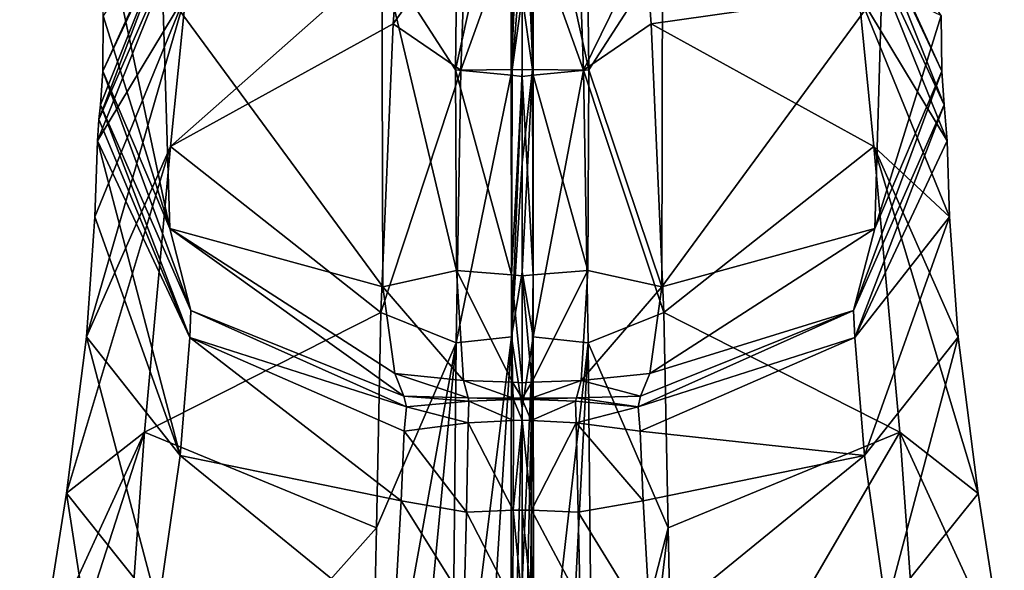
# Model space of a CAD drawing. Header units: millimetres. Extents: x -112 to 112, y -106 to 1587.
# Tile 3 of 158: x -21 to 21, y -77 to -54. Entities that reach past the tile are written whole.
import ezdxf

# ---------------------------------------------------------------- set-up
doc = ezdxf.new("R2010")
doc.units = ezdxf.units.MM
doc.header["$LTSCALE"] = 65.185185
for name, color, linetype in [('100', 7, 'CONTINUOUS'), ('85', 7, 'CONTINUOUS'), ('86', 7, 'CONTINUOUS'), ('87', 7, 'CONTINUOUS'), ('88', 7, 'CONTINUOUS'), ('89', 7, 'CONTINUOUS'), ('90', 7, 'CONTINUOUS'), ('91', 7, 'CONTINUOUS'), ('92', 7, 'CONTINUOUS'), ('93', 7, 'CONTINUOUS'), ('94', 7, 'CONTINUOUS'), ('95', 7, 'CONTINUOUS'), ('96', 7, 'CONTINUOUS'), ('97', 7, 'CONTINUOUS'), ('98', 7, 'CONTINUOUS'), ('99', 7, 'CONTINUOUS')]:
    doc.layers.add(name, color=color, linetype=linetype)

msp = doc.modelspace()

# ---------------------------------------------------------------- linework, layer by layer
at = {"layer": '100', "color": 7, "linetype": 'CONTINUOUS', "true_color": 0xe0f2ff}
for points in [[(0, -50.647, 90.475), (-0.395, -49.771, 87.353), (-0.433, -55.947, 103.755), (0, -50.647, 90.475)], [(0, -52.823, 96.981), (0, -50.647, 90.475), (-0.433, -55.947, 103.755), (0, -52.823, 96.981)], [(0, -55.966, 103.816), (0, -52.823, 96.981), (-0.433, -55.947, 103.755), (0, -55.966, 103.816)], [(0, -55.966, 103.816), (-0.433, -55.947, 103.755), (-0.467, -67.378, 117.206), (0, -55.966, 103.816)], [(0, -59.932, 109.845), (0, -55.966, 103.816), (-0.467, -67.378, 117.206), (0, -59.932, 109.845)], [(0, -64.593, 114.873), (0, -59.932, 109.845), (-0.467, -67.378, 117.206), (0, -64.593, 114.873)], [(0, -70.429, 119.422), (0, -64.593, 114.873), (-0.467, -67.378, 117.206), (0, -70.429, 119.422)], [(-0.5, -88, 127.358), (0, -70.429, 119.422), (-0.467, -67.378, 117.206), (-0.5, -88, 127.358)], [(-0.5, -88, 127.358), (0, -77.882, 123.547), (0, -70.429, 119.422), (-0.5, -88, 127.358)]]:
    msp.add_3dface(points, dxfattribs=at)
at = {"layer": '85', "color": 7, "linetype": 'CONTINUOUS', "true_color": 0xe0f2ff}
for points in [[(0.433, -55.948, 103.757), (0.395, -49.772, 87.355), (0, -52.823, 96.981), (0.433, -55.948, 103.757)], [(0, -55.966, 103.816), (0.433, -55.948, 103.757), (0, -52.823, 96.981), (0, -55.966, 103.816)], [(0.467, -67.379, 117.206), (0.433, -55.948, 103.757), (0, -64.593, 114.873), (0.467, -67.379, 117.206)], [(0, -64.593, 114.873), (0.433, -55.948, 103.757), (0, -59.932, 109.845), (0, -64.593, 114.873)], [(0, -59.932, 109.845), (0.433, -55.948, 103.757), (0, -55.966, 103.816), (0, -59.932, 109.845)], [(0, -70.429, 119.422), (0.467, -67.379, 117.206), (0, -64.593, 114.873), (0, -70.429, 119.422)], [(0, -88, 127.358), (0.25, -88, 127.358), (0.467, -67.379, 117.206), (0, -88, 127.358)], [(0, -88, 127.358), (0.467, -67.379, 117.206), (0, -77.882, 123.547), (0, -88, 127.358)], [(0, -77.882, 123.547), (0.467, -67.379, 117.206), (0, -70.429, 119.422), (0, -77.882, 123.547)], [(0.25, -88, 127.358), (0.5, -88, 127.358), (0.467, -67.379, 117.206), (0.25, -88, 127.358)]]:
    msp.add_3dface(points, dxfattribs=at)
at = {"layer": '86', "color": 7, "linetype": 'CONTINUOUS', "true_color": 0xe0f2ff}
for points in [[(2.395, -49.656, 87.188), (0.395, -49.772, 87.355), (2.622, -55.98, 103.648), (2.395, -49.656, 87.188)], [(0.395, -49.772, 87.355), (0.433, -55.948, 103.757), (2.622, -55.98, 103.648), (0.395, -49.772, 87.355)], [(0.433, -55.948, 103.757), (0.467, -67.379, 117.206), (2.622, -55.98, 103.648), (0.433, -55.948, 103.757)], [(2.622, -55.98, 103.648), (0.467, -67.379, 117.206), (2.824, -67.629, 117.205), (2.622, -55.98, 103.648)], [(0.467, -67.379, 117.206), (0.5, -88, 127.358), (2.824, -67.629, 117.205), (0.467, -67.379, 117.206)], [(0.5, -88, 127.358), (1.761, -88, 127.319), (2.824, -67.629, 117.205), (0.5, -88, 127.358)], [(1.761, -88, 127.319), (3.023, -88, 127.205), (2.824, -67.629, 117.205), (1.761, -88, 127.319)]]:
    msp.add_3dface(points, dxfattribs=at)
at = {"layer": '87', "color": 7, "linetype": 'CONTINUOUS', "true_color": 0xe0f2ff}
for points in [[(2.395, -49.656, 87.188), (2.622, -55.98, 103.648), (5.259, -50.587, 89.884), (2.395, -49.656, 87.188)], [(5.259, -50.587, 89.884), (2.622, -55.98, 103.648), (5.522, -53.993, 98.914), (5.259, -50.587, 89.884)], [(5.522, -53.993, 98.914), (2.622, -55.98, 103.648), (6.055, -66.341, 115.415), (5.522, -53.993, 98.914)], [(2.622, -55.98, 103.648), (2.824, -67.629, 117.205), (6.055, -66.341, 115.415), (2.622, -55.98, 103.648)], [(6.055, -66.341, 115.415), (2.824, -67.629, 117.205), (6.238, -75.54, 121.551), (6.055, -66.341, 115.415)], [(2.824, -67.629, 117.205), (3.023, -88, 127.205), (6.238, -75.54, 121.551), (2.824, -67.629, 117.205)], [(3.023, -88, 127.205), (4.778, -88, 126.916), (6.238, -75.54, 121.551), (3.023, -88, 127.205)], [(4.778, -88, 126.916), (6.502, -88, 126.481), (6.238, -75.54, 121.551), (4.778, -88, 126.916)]]:
    msp.add_3dface(points, dxfattribs=at)
at = {"layer": '88', "color": 7, "linetype": 'CONTINUOUS', "true_color": 0xe0f2ff}
for points in [[(17.949, -56.017, 36.539), (17.926, -53.643, 25.665), (13.957, -47.54, 37.108), (17.949, -56.017, 36.539)], [(14.275, -47.991, 46.895), (17.949, -56.017, 36.539), (13.957, -47.54, 37.108), (14.275, -47.991, 46.895)], [(18.043, -57.456, 48.817), (17.949, -56.017, 36.539), (14.275, -47.991, 46.895), (18.043, -57.456, 48.817)], [(14.389, -49.583, 64.461), (18.043, -57.456, 48.817), (14.275, -47.991, 46.895), (14.389, -49.583, 64.461)], [(18.178, -59.004, 65.723), (18.043, -57.456, 48.817), (14.389, -49.583, 64.461), (18.178, -59.004, 65.723)], [(14.396, -52.731, 80.585), (18.178, -59.004, 65.723), (14.389, -49.583, 64.461), (14.396, -52.731, 80.585)], [(5.259, -50.587, 89.884), (5.522, -53.993, 98.914), (14.396, -52.731, 80.585), (5.259, -50.587, 89.884)], [(5.522, -53.993, 98.914), (15.043, -59.24, 96.555), (14.396, -52.731, 80.585), (5.522, -53.993, 98.914)], [(18.279, -62.25, 79.375), (18.178, -59.004, 65.723), (14.396, -52.731, 80.585), (18.279, -62.25, 79.375)], [(15.043, -59.24, 96.555), (18.279, -62.25, 79.375), (14.396, -52.731, 80.585), (15.043, -59.24, 96.555)], [(5.522, -53.993, 98.914), (6.055, -66.341, 115.415), (15.043, -59.24, 96.555), (5.522, -53.993, 98.914)], [(6.055, -66.341, 115.415), (16.159, -71.447, 110.707), (15.043, -59.24, 96.555), (6.055, -66.341, 115.415)], [(18.644, -67.388, 89.721), (18.279, -62.25, 79.375), (15.043, -59.24, 96.555), (18.644, -67.388, 89.721)], [(19.505, -74.071, 97.938), (18.644, -67.388, 89.721), (15.043, -59.24, 96.555), (19.505, -74.071, 97.938)], [(16.159, -71.447, 110.707), (19.505, -74.071, 97.938), (15.043, -59.24, 96.555), (16.159, -71.447, 110.707)], [(6.055, -66.341, 115.415), (6.238, -75.54, 121.551), (16.159, -71.447, 110.707), (6.055, -66.341, 115.415)], [(6.238, -75.54, 121.551), (6.502, -88, 126.481), (16.159, -71.447, 110.707), (6.238, -75.54, 121.551)], [(6.502, -88, 126.481), (17.337, -88, 118.906), (16.159, -71.447, 110.707), (6.502, -88, 126.481)], [(17.337, -88, 118.906), (20.623, -81.179, 103.424), (16.159, -71.447, 110.707), (17.337, -88, 118.906)], [(20.623, -81.179, 103.424), (19.505, -74.071, 97.938), (16.159, -71.447, 110.707), (20.623, -81.179, 103.424)]]:
    msp.add_3dface(points, dxfattribs=at)
at = {"layer": '89', "color": 7, "linetype": 'CONTINUOUS', "true_color": 0xe0f2ff}
for points in [[(5.968, -65.241, 10.86), (6.005, -51.082, -8.992), (15.389, -52.413, 1.498), (5.968, -65.241, 10.86)], [(15.079, -62.747, 21.397), (5.968, -65.241, 10.86), (15.389, -52.413, 1.498), (15.079, -62.747, 21.397)], [(17.926, -53.643, 25.665), (15.079, -62.747, 21.397), (15.389, -52.413, 1.498), (17.926, -53.643, 25.665)], [(17.926, -53.643, 25.665), (17.949, -56.017, 36.539), (15.079, -62.747, 21.397), (17.926, -53.643, 25.665)], [(17.949, -56.017, 36.539), (18.043, -57.456, 48.817), (14.177, -66.251, 44.903), (17.949, -56.017, 36.539)], [(17.949, -56.017, 36.539), (14.177, -66.251, 44.903), (15.079, -62.747, 21.397), (17.949, -56.017, 36.539)], [(18.043, -57.456, 48.817), (14.223, -67.402, 61.009), (14.177, -66.251, 44.903), (18.043, -57.456, 48.817)], [(18.043, -57.456, 48.817), (18.178, -59.004, 65.723), (14.223, -67.402, 61.009), (18.043, -57.456, 48.817)], [(18.178, -59.004, 65.723), (18.279, -62.25, 79.375), (14.223, -67.402, 61.009), (18.178, -59.004, 65.723)], [(18.279, -62.25, 79.375), (14.637, -72.442, 78.173), (14.223, -67.402, 61.009), (18.279, -62.25, 79.375)], [(18.279, -62.25, 79.375), (18.644, -67.388, 89.721), (14.637, -72.442, 78.173), (18.279, -62.25, 79.375)], [(5.453, -68.943, 25.252), (5.968, -65.241, 10.86), (15.079, -62.747, 21.397), (5.453, -68.943, 25.252)], [(14.177, -66.251, 44.903), (5.453, -68.943, 25.252), (15.079, -62.747, 21.397), (14.177, -66.251, 44.903)], [(4.959, -70.374, 53.072), (5.064, -69.909, 38.997), (14.177, -66.251, 44.903), (4.959, -70.374, 53.072)], [(14.223, -67.402, 61.009), (4.959, -70.374, 53.072), (14.177, -66.251, 44.903), (14.223, -67.402, 61.009)], [(5.064, -69.909, 38.997), (5.453, -68.943, 25.252), (14.177, -66.251, 44.903), (5.064, -69.909, 38.997)], [(18.644, -67.388, 89.721), (15.572, -78.979, 87.618), (14.637, -72.442, 78.173), (18.644, -67.388, 89.721)], [(18.644, -67.388, 89.721), (19.505, -74.071, 97.938), (15.572, -78.979, 87.618), (18.644, -67.388, 89.721)], [(5.045, -71.412, 61.624), (4.959, -70.374, 53.072), (14.223, -67.402, 61.009), (5.045, -71.412, 61.624)], [(14.637, -72.442, 78.173), (5.045, -71.412, 61.624), (14.223, -67.402, 61.009), (14.637, -72.442, 78.173)], [(5.176, -74.389, 71.003), (5.045, -71.412, 61.624), (14.637, -72.442, 78.173), (5.176, -74.389, 71.003)], [(5.491, -79.895, 79.622), (5.176, -74.389, 71.003), (14.637, -72.442, 78.173), (5.491, -79.895, 79.622)], [(15.572, -78.979, 87.618), (5.491, -79.895, 79.622), (14.637, -72.442, 78.173), (15.572, -78.979, 87.618)], [(19.505, -74.071, 97.938), (20.623, -81.179, 103.424), (15.572, -78.979, 87.618), (19.505, -74.071, 97.938)]]:
    msp.add_3dface(points, dxfattribs=at)
at = {"layer": '90', "color": 7, "linetype": 'CONTINUOUS', "true_color": 0xe0f2ff}
for points in [[(2.723, -44.934, -14.022), (6.005, -51.082, -8.992), (2.853, -55.959, -5.405), (2.723, -44.934, -14.022)], [(6.005, -51.082, -8.992), (5.968, -65.241, 10.86), (2.853, -55.959, -5.405), (6.005, -51.082, -8.992)], [(2.853, -55.959, -5.405), (5.968, -65.241, 10.86), (2.808, -64.54, 7.56), (2.853, -55.959, -5.405)], [(2.808, -64.54, 7.56), (5.968, -65.241, 10.86), (2.515, -69.237, 25.065), (2.808, -64.54, 7.56)], [(5.968, -65.241, 10.86), (5.453, -68.943, 25.252), (2.515, -69.237, 25.065), (5.968, -65.241, 10.86)], [(5.453, -68.943, 25.252), (5.064, -69.909, 38.997), (2.515, -69.237, 25.065), (5.453, -68.943, 25.252)], [(2.515, -69.237, 25.065), (5.064, -69.909, 38.997), (2.314, -69.984, 41.356), (2.515, -69.237, 25.065)], [(5.064, -69.909, 38.997), (4.959, -70.374, 53.072), (2.314, -69.984, 41.356), (5.064, -69.909, 38.997)], [(2.314, -69.984, 41.356), (4.959, -70.374, 53.072), (2.28, -70.124, 49.855), (2.314, -69.984, 41.356)], [(2.28, -70.124, 49.855), (4.959, -70.374, 53.072), (2.308, -71.05, 59.756), (2.28, -70.124, 49.855)], [(4.959, -70.374, 53.072), (5.045, -71.412, 61.624), (2.308, -71.05, 59.756), (4.959, -70.374, 53.072)], [(5.045, -71.412, 61.624), (5.176, -74.389, 71.003), (2.308, -71.05, 59.756), (5.045, -71.412, 61.624)], [(2.308, -71.05, 59.756), (5.176, -74.389, 71.003), (2.391, -74.867, 71.728), (2.308, -71.05, 59.756)], [(5.176, -74.389, 71.003), (5.491, -79.895, 79.622), (2.391, -74.867, 71.728), (5.176, -74.389, 71.003)], [(2.391, -74.867, 71.728), (5.491, -79.895, 79.622), (2.484, -78.686, 77.729), (2.391, -74.867, 71.728)]]:
    msp.add_3dface(points, dxfattribs=at)
at = {"layer": '91', "color": 7, "linetype": 'CONTINUOUS', "true_color": 0xe0f2ff}
for points in [[(2.723, -44.934, -14.022), (2.853, -55.959, -5.405), (0.45, -45.052, -14.188), (2.723, -44.934, -14.022)], [(0.45, -45.052, -14.188), (2.853, -55.959, -5.405), (0.471, -56.197, -5.536), (0.45, -45.052, -14.188)], [(2.853, -55.959, -5.405), (2.808, -64.54, 7.56), (0.471, -56.197, -5.536), (2.853, -55.959, -5.405)], [(0.471, -56.197, -5.536), (2.808, -64.54, 7.56), (0.463, -64.721, 7.278), (0.471, -56.197, -5.536)], [(2.808, -64.54, 7.56), (2.515, -69.237, 25.065), (0.416, -69.32, 24.472), (2.808, -64.54, 7.56)], [(0.463, -64.721, 7.278), (2.808, -64.54, 7.56), (0.416, -69.32, 24.472), (0.463, -64.721, 7.278)], [(2.515, -69.237, 25.065), (2.314, -69.984, 41.356), (0.382, -70.001, 40.826), (2.515, -69.237, 25.065)], [(0.416, -69.32, 24.472), (2.515, -69.237, 25.065), (0.382, -70.001, 40.826), (0.416, -69.32, 24.472)], [(2.314, -69.984, 41.356), (2.28, -70.124, 49.855), (0.376, -70.062, 49.4), (2.314, -69.984, 41.356)], [(0.382, -70.001, 40.826), (2.314, -69.984, 41.356), (0.376, -70.062, 49.4), (0.382, -70.001, 40.826)], [(0.376, -70.062, 49.4), (2.28, -70.124, 49.855), (0.38, -70.951, 59.754), (0.376, -70.062, 49.4)], [(2.28, -70.124, 49.855), (2.308, -71.05, 59.756), (0.38, -70.951, 59.754), (2.28, -70.124, 49.855)], [(0.38, -70.951, 59.754), (2.308, -71.05, 59.756), (0.394, -74.779, 71.7), (0.38, -70.951, 59.754)], [(2.308, -71.05, 59.756), (2.391, -74.867, 71.728), (0.394, -74.779, 71.7), (2.308, -71.05, 59.756)], [(2.391, -74.867, 71.728), (2.484, -78.686, 77.729), (0.394, -74.779, 71.7), (2.391, -74.867, 71.728)], [(0.394, -74.779, 71.7), (2.484, -78.686, 77.729), (0.41, -78.725, 77.79), (0.394, -74.779, 71.7)]]:
    msp.add_3dface(points, dxfattribs=at)
at = {"layer": '92', "color": 7, "linetype": 'CONTINUOUS', "true_color": 0xe0f2ff}
for points in [[(0.45, -45.052, -14.188), (0.471, -56.197, -5.536), (0, -45.08, -14.184), (0.45, -45.052, -14.188)], [(0, -45.08, -14.184), (0.471, -56.197, -5.536), (0, -56.254, -5.511), (0, -45.08, -14.184)], [(0.471, -56.197, -5.536), (0.463, -64.721, 7.278), (0, -56.254, -5.511), (0.471, -56.197, -5.536)], [(0, -56.254, -5.511), (0.463, -64.721, 7.278), (0, -64.767, 7.287), (0, -56.254, -5.511)], [(0.463, -64.721, 7.278), (0.416, -69.32, 24.472), (0, -64.767, 7.287), (0.463, -64.721, 7.278)], [(0, -64.767, 7.287), (0.416, -69.32, 24.472), (0, -69.342, 24.443), (0, -64.767, 7.287)], [(0.416, -69.32, 24.472), (0.382, -70.001, 40.826), (0, -70.005, 40.813), (0.416, -69.32, 24.472)], [(0, -69.342, 24.443), (0.416, -69.32, 24.472), (0, -70.005, 40.813), (0, -69.342, 24.443)], [(0.382, -70.001, 40.826), (0.376, -70.062, 49.4), (0, -70.054, 49.398), (0.382, -70.001, 40.826)], [(0, -70.005, 40.813), (0.382, -70.001, 40.826), (0, -70.054, 49.398), (0, -70.005, 40.813)], [(0.376, -70.062, 49.4), (0.38, -70.951, 59.754), (0, -70.054, 49.398), (0.376, -70.062, 49.4)], [(0, -70.054, 49.398), (0.38, -70.951, 59.754), (0, -70.945, 59.812), (0, -70.054, 49.398)], [(0.38, -70.951, 59.754), (0.394, -74.779, 71.7), (0, -70.945, 59.812), (0.38, -70.951, 59.754)], [(0, -70.945, 59.812), (0.394, -74.779, 71.7), (0, -74.79, 71.742), (0, -70.945, 59.812)], [(0.394, -74.779, 71.7), (0.41, -78.725, 77.79), (0, -74.79, 71.742), (0.394, -74.779, 71.7)], [(0, -74.79, 71.742), (0.41, -78.725, 77.79), (0, -78.718, 77.783), (0, -74.79, 71.742)]]:
    msp.add_3dface(points, dxfattribs=at)
at = {"layer": '93', "color": 7, "linetype": 'CONTINUOUS', "true_color": 0xe0f2ff}
for points in [[(-0.45, -45.052, -14.188), (0, -45.08, -14.184), (-0.471, -56.197, -5.536), (-0.45, -45.052, -14.188)], [(0, -45.08, -14.184), (0, -56.254, -5.511), (-0.471, -56.197, -5.536), (0, -45.08, -14.184)], [(-0.471, -56.197, -5.536), (0, -56.254, -5.511), (-0.463, -64.721, 7.278), (-0.471, -56.197, -5.536)], [(0, -56.254, -5.511), (0, -64.767, 7.287), (-0.463, -64.721, 7.278), (0, -56.254, -5.511)], [(0, -64.767, 7.287), (0, -69.342, 24.443), (-0.463, -64.721, 7.278), (0, -64.767, 7.287)], [(-0.463, -64.721, 7.278), (0, -69.342, 24.443), (-0.416, -69.32, 24.472), (-0.463, -64.721, 7.278)], [(0, -69.342, 24.443), (0, -70.005, 40.813), (-0.416, -69.32, 24.472), (0, -69.342, 24.443)], [(-0.416, -69.32, 24.472), (0, -70.005, 40.813), (-0.382, -70.001, 40.826), (-0.416, -69.32, 24.472)], [(0, -70.005, 40.813), (0, -70.054, 49.398), (-0.382, -70.001, 40.826), (0, -70.005, 40.813)], [(-0.382, -70.001, 40.826), (0, -70.054, 49.398), (-0.376, -70.062, 49.4), (-0.382, -70.001, 40.826)], [(-0.376, -70.062, 49.4), (0, -70.945, 59.812), (-0.38, -70.951, 59.754), (-0.376, -70.062, 49.4)], [(0, -70.054, 49.398), (0, -70.945, 59.812), (-0.376, -70.062, 49.4), (0, -70.054, 49.398)], [(0, -70.945, 59.812), (0, -74.79, 71.742), (-0.394, -74.779, 71.7), (0, -70.945, 59.812)], [(-0.38, -70.951, 59.754), (0, -70.945, 59.812), (-0.394, -74.779, 71.7), (-0.38, -70.951, 59.754)], [(-0.394, -74.779, 71.7), (0, -78.718, 77.783), (-0.41, -78.725, 77.79), (-0.394, -74.779, 71.7)], [(0, -74.79, 71.742), (0, -78.718, 77.783), (-0.394, -74.779, 71.7), (0, -74.79, 71.742)]]:
    msp.add_3dface(points, dxfattribs=at)
at = {"layer": '94', "color": 7, "linetype": 'CONTINUOUS', "true_color": 0xe0f2ff}
for points in [[(-17.926, -53.648, 25.683), (-17.953, -49.211, 14.33), (-15.079, -62.747, 21.397), (-17.926, -53.648, 25.683)], [(-15.079, -62.747, 21.397), (-17.953, -49.211, 14.33), (-15.39, -52.413, 1.498), (-15.079, -62.747, 21.397)], [(-5.968, -65.236, 10.847), (-15.39, -52.413, 1.498), (-6.005, -51.078, -8.996), (-5.968, -65.236, 10.847)], [(-15.079, -62.747, 21.397), (-15.39, -52.413, 1.498), (-5.968, -65.236, 10.847), (-15.079, -62.747, 21.397)], [(-17.95, -56.023, 36.573), (-17.926, -53.648, 25.683), (-15.079, -62.747, 21.397), (-17.95, -56.023, 36.573)], [(-18.044, -57.457, 48.831), (-17.95, -56.023, 36.573), (-14.177, -66.25, 44.903), (-18.044, -57.457, 48.831)], [(-14.177, -66.25, 44.903), (-17.95, -56.023, 36.573), (-15.079, -62.747, 21.397), (-14.177, -66.25, 44.903)], [(-18.117, -58.087, 56.799), (-18.044, -57.457, 48.831), (-14.223, -67.402, 61.009), (-18.117, -58.087, 56.799)], [(-14.223, -67.402, 61.009), (-18.044, -57.457, 48.831), (-14.177, -66.25, 44.903), (-14.223, -67.402, 61.009)], [(-18.177, -58.999, 65.685), (-18.117, -58.087, 56.799), (-14.223, -67.402, 61.009), (-18.177, -58.999, 65.685)], [(-18.279, -62.242, 79.353), (-18.177, -58.999, 65.685), (-14.637, -72.442, 78.173), (-18.279, -62.242, 79.353)], [(-14.637, -72.442, 78.173), (-18.177, -58.999, 65.685), (-14.223, -67.402, 61.009), (-14.637, -72.442, 78.173)], [(-18.643, -67.378, 89.707), (-18.279, -62.242, 79.353), (-14.637, -72.442, 78.173), (-18.643, -67.378, 89.707)], [(-14.177, -66.25, 44.903), (-15.079, -62.747, 21.397), (-5.064, -69.908, 38.961), (-14.177, -66.25, 44.903)], [(-5.064, -69.908, 38.961), (-15.079, -62.747, 21.397), (-5.454, -68.94, 25.23), (-5.064, -69.908, 38.961)], [(-5.454, -68.94, 25.23), (-15.079, -62.747, 21.397), (-5.968, -65.236, 10.847), (-5.454, -68.94, 25.23)], [(-14.223, -67.402, 61.009), (-14.177, -66.25, 44.903), (-4.959, -70.372, 53.046), (-14.223, -67.402, 61.009)], [(-4.959, -70.372, 53.046), (-14.177, -66.25, 44.903), (-5.064, -69.908, 38.961), (-4.959, -70.372, 53.046)], [(-19.504, -74.063, 97.93), (-18.643, -67.378, 89.707), (-15.572, -78.979, 87.618), (-19.504, -74.063, 97.93)], [(-15.572, -78.979, 87.618), (-18.643, -67.378, 89.707), (-14.637, -72.442, 78.173), (-15.572, -78.979, 87.618)], [(-14.637, -72.442, 78.173), (-14.223, -67.402, 61.009), (-5.176, -74.382, 70.987), (-14.637, -72.442, 78.173)], [(-5.176, -74.382, 70.987), (-14.223, -67.402, 61.009), (-5.045, -71.41, 61.615), (-5.176, -74.382, 70.987)], [(-5.045, -71.41, 61.615), (-14.223, -67.402, 61.009), (-4.959, -70.372, 53.046), (-5.045, -71.41, 61.615)], [(-15.572, -78.979, 87.618), (-14.637, -72.442, 78.173), (-5.49, -79.884, 79.608), (-15.572, -78.979, 87.618)], [(-5.49, -79.884, 79.608), (-14.637, -72.442, 78.173), (-5.176, -74.382, 70.987), (-5.49, -79.884, 79.608)], [(-19.504, -74.063, 97.93), (-17.338, -88, 93.809), (-20.622, -81.175, 103.422), (-19.504, -74.063, 97.93)], [(-17.338, -88, 93.809), (-19.504, -74.063, 97.93), (-15.572, -78.979, 87.618), (-17.338, -88, 93.809)]]:
    msp.add_3dface(points, dxfattribs=at)
at = {"layer": '95', "color": 7, "linetype": 'CONTINUOUS', "true_color": 0xe0f2ff}
for points in [[(-2.853, -55.959, -5.405), (-6.005, -51.078, -8.996), (-2.723, -44.934, -14.022), (-2.853, -55.959, -5.405)], [(-5.968, -65.236, 10.847), (-6.005, -51.078, -8.996), (-2.808, -64.54, 7.56), (-5.968, -65.236, 10.847)], [(-2.808, -64.54, 7.56), (-6.005, -51.078, -8.996), (-2.853, -55.959, -5.405), (-2.808, -64.54, 7.56)], [(-2.515, -69.237, 25.065), (-5.968, -65.236, 10.847), (-2.808, -64.54, 7.56), (-2.515, -69.237, 25.065)], [(-5.454, -68.94, 25.23), (-5.968, -65.236, 10.847), (-2.515, -69.237, 25.065), (-5.454, -68.94, 25.23)], [(-5.064, -69.908, 38.961), (-5.454, -68.94, 25.23), (-2.314, -69.984, 41.356), (-5.064, -69.908, 38.961)], [(-2.314, -69.984, 41.356), (-5.454, -68.94, 25.23), (-2.515, -69.237, 25.065), (-2.314, -69.984, 41.356)], [(-4.959, -70.372, 53.046), (-5.064, -69.908, 38.961), (-2.28, -70.124, 49.855), (-4.959, -70.372, 53.046)], [(-2.28, -70.124, 49.855), (-5.064, -69.908, 38.961), (-2.314, -69.984, 41.356), (-2.28, -70.124, 49.855)], [(-2.308, -71.05, 59.756), (-4.959, -70.372, 53.046), (-2.28, -70.124, 49.855), (-2.308, -71.05, 59.756)], [(-5.045, -71.41, 61.615), (-4.959, -70.372, 53.046), (-2.308, -71.05, 59.756), (-5.045, -71.41, 61.615)], [(-2.391, -74.867, 71.728), (-5.045, -71.41, 61.615), (-2.308, -71.05, 59.756), (-2.391, -74.867, 71.728)], [(-5.176, -74.382, 70.987), (-5.045, -71.41, 61.615), (-2.391, -74.867, 71.728), (-5.176, -74.382, 70.987)], [(-5.49, -79.884, 79.608), (-5.176, -74.382, 70.987), (-2.484, -78.686, 77.729), (-5.49, -79.884, 79.608)], [(-2.484, -78.686, 77.729), (-5.176, -74.382, 70.987), (-2.391, -74.867, 71.728), (-2.484, -78.686, 77.729)]]:
    msp.add_3dface(points, dxfattribs=at)
at = {"layer": '96', "color": 7, "linetype": 'CONTINUOUS', "true_color": 0xe0f2ff}
for points in [[(-0.45, -45.052, -14.188), (-2.853, -55.959, -5.405), (-2.723, -44.934, -14.022), (-0.45, -45.052, -14.188)], [(-0.45, -45.052, -14.188), (-0.471, -56.197, -5.536), (-2.853, -55.959, -5.405), (-0.45, -45.052, -14.188)], [(-0.471, -56.197, -5.536), (-0.463, -64.721, 7.278), (-2.853, -55.959, -5.405), (-0.471, -56.197, -5.536)], [(-0.463, -64.721, 7.278), (-2.808, -64.54, 7.56), (-2.853, -55.959, -5.405), (-0.463, -64.721, 7.278)], [(-0.463, -64.721, 7.278), (-0.416, -69.32, 24.472), (-2.808, -64.54, 7.56), (-0.463, -64.721, 7.278)], [(-0.416, -69.32, 24.472), (-2.515, -69.237, 25.065), (-2.808, -64.54, 7.56), (-0.416, -69.32, 24.472)], [(-0.416, -69.32, 24.472), (-0.382, -70.001, 40.826), (-2.515, -69.237, 25.065), (-0.416, -69.32, 24.472)], [(-0.382, -70.001, 40.826), (-2.314, -69.984, 41.356), (-2.515, -69.237, 25.065), (-0.382, -70.001, 40.826)], [(-0.382, -70.001, 40.826), (-0.376, -70.062, 49.4), (-2.314, -69.984, 41.356), (-0.382, -70.001, 40.826)], [(-0.376, -70.062, 49.4), (-2.28, -70.124, 49.855), (-2.314, -69.984, 41.356), (-0.376, -70.062, 49.4)], [(-0.38, -70.951, 59.754), (-2.308, -71.05, 59.756), (-2.28, -70.124, 49.855), (-0.38, -70.951, 59.754)], [(-0.376, -70.062, 49.4), (-0.38, -70.951, 59.754), (-2.28, -70.124, 49.855), (-0.376, -70.062, 49.4)], [(-0.394, -74.779, 71.7), (-2.391, -74.867, 71.728), (-2.308, -71.05, 59.756), (-0.394, -74.779, 71.7)], [(-0.38, -70.951, 59.754), (-0.394, -74.779, 71.7), (-2.308, -71.05, 59.756), (-0.38, -70.951, 59.754)], [(-0.41, -78.725, 77.79), (-2.484, -78.686, 77.729), (-2.391, -74.867, 71.728), (-0.41, -78.725, 77.79)], [(-0.394, -74.779, 71.7), (-0.41, -78.725, 77.79), (-2.391, -74.867, 71.728), (-0.394, -74.779, 71.7)]]:
    msp.add_3dface(points, dxfattribs=at)
at = {"layer": '97', "color": 7, "linetype": 'CONTINUOUS', "true_color": 0xe0f2ff}
for points in [[(-2.622, -55.981, 103.649), (-0.395, -49.771, 87.353), (-2.395, -49.657, 87.189), (-2.622, -55.981, 103.649)], [(-0.433, -55.947, 103.755), (-0.395, -49.771, 87.353), (-2.622, -55.981, 103.649), (-0.433, -55.947, 103.755)], [(-0.467, -67.378, 117.206), (-0.433, -55.947, 103.755), (-2.824, -67.629, 117.205), (-0.467, -67.378, 117.206)], [(-2.824, -67.629, 117.205), (-0.433, -55.947, 103.755), (-2.622, -55.981, 103.649), (-2.824, -67.629, 117.205)], [(-3.023, -88, 127.205), (-1.761, -88, 127.32), (-0.467, -67.378, 117.206), (-3.023, -88, 127.205)], [(-3.023, -88, 127.205), (-0.467, -67.378, 117.206), (-2.824, -67.629, 117.205), (-3.023, -88, 127.205)], [(-1.761, -88, 127.32), (-0.5, -88, 127.358), (-0.467, -67.378, 117.206), (-1.761, -88, 127.32)]]:
    msp.add_3dface(points, dxfattribs=at)
at = {"layer": '98', "color": 7, "linetype": 'CONTINUOUS', "true_color": 0xe0f2ff}
for points in [[(-2.622, -55.981, 103.649), (-2.395, -49.657, 87.189), (-5.522, -53.993, 98.915), (-2.622, -55.981, 103.649)], [(-5.522, -53.993, 98.915), (-2.395, -49.657, 87.189), (-5.259, -50.587, 89.885), (-5.522, -53.993, 98.915)], [(-6.055, -66.341, 115.416), (-2.622, -55.981, 103.649), (-5.522, -53.993, 98.915), (-6.055, -66.341, 115.416)], [(-2.824, -67.629, 117.205), (-2.622, -55.981, 103.649), (-6.055, -66.341, 115.416), (-2.824, -67.629, 117.205)], [(-6.238, -75.541, 121.551), (-2.824, -67.629, 117.205), (-6.055, -66.341, 115.416), (-6.238, -75.541, 121.551)], [(-6.502, -88, 126.481), (-4.778, -88, 126.917), (-2.824, -67.629, 117.205), (-6.502, -88, 126.481)], [(-6.502, -88, 126.481), (-2.824, -67.629, 117.205), (-6.238, -75.541, 121.551), (-6.502, -88, 126.481)], [(-4.778, -88, 126.917), (-3.023, -88, 127.205), (-2.824, -67.629, 117.205), (-4.778, -88, 126.917)]]:
    msp.add_3dface(points, dxfattribs=at)
at = {"layer": '99', "color": 7, "linetype": 'CONTINUOUS', "true_color": 0xe0f2ff}
for points in [[(-17.926, -53.648, 25.683), (-17.95, -56.023, 36.573), (-13.957, -47.54, 37.108), (-17.926, -53.648, 25.683)], [(-17.95, -56.023, 36.573), (-14.274, -47.991, 46.895), (-13.957, -47.54, 37.108), (-17.95, -56.023, 36.573)], [(-18.044, -57.457, 48.831), (-18.117, -58.087, 56.799), (-14.274, -47.991, 46.895), (-18.044, -57.457, 48.831)], [(-18.117, -58.087, 56.799), (-14.388, -49.583, 64.461), (-14.274, -47.991, 46.895), (-18.117, -58.087, 56.799)], [(-17.95, -56.023, 36.573), (-18.044, -57.457, 48.831), (-14.274, -47.991, 46.895), (-17.95, -56.023, 36.573)], [(-18.117, -58.087, 56.799), (-18.177, -58.999, 65.685), (-14.388, -49.583, 64.461), (-18.117, -58.087, 56.799)], [(-18.177, -58.999, 65.685), (-14.396, -52.731, 80.585), (-14.388, -49.583, 64.461), (-18.177, -58.999, 65.685)], [(-5.522, -53.993, 98.915), (-5.259, -50.587, 89.885), (-15.043, -59.24, 96.555), (-5.522, -53.993, 98.915)], [(-15.043, -59.24, 96.555), (-5.259, -50.587, 89.885), (-14.396, -52.731, 80.585), (-15.043, -59.24, 96.555)], [(-18.279, -62.242, 79.353), (-18.643, -67.378, 89.707), (-14.396, -52.731, 80.585), (-18.279, -62.242, 79.353)], [(-18.643, -67.378, 89.707), (-15.043, -59.24, 96.555), (-14.396, -52.731, 80.585), (-18.643, -67.378, 89.707)], [(-18.177, -58.999, 65.685), (-18.279, -62.242, 79.353), (-14.396, -52.731, 80.585), (-18.177, -58.999, 65.685)], [(-6.055, -66.341, 115.416), (-5.522, -53.993, 98.915), (-15.043, -59.24, 96.555), (-6.055, -66.341, 115.416)], [(-18.643, -67.378, 89.707), (-19.504, -74.063, 97.93), (-15.043, -59.24, 96.555), (-18.643, -67.378, 89.707)], [(-19.504, -74.063, 97.93), (-16.158, -71.447, 110.708), (-15.043, -59.24, 96.555), (-19.504, -74.063, 97.93)], [(-16.158, -71.447, 110.708), (-6.055, -66.341, 115.416), (-15.043, -59.24, 96.555), (-16.158, -71.447, 110.708)], [(-6.238, -75.541, 121.551), (-6.055, -66.341, 115.416), (-16.158, -71.447, 110.708), (-6.238, -75.541, 121.551)], [(-21.5, -88, 106.358), (-17.338, -88, 118.907), (-16.158, -71.447, 110.708), (-21.5, -88, 106.358)], [(-20.622, -81.175, 103.422), (-21.5, -88, 106.358), (-16.158, -71.447, 110.708), (-20.622, -81.175, 103.422)], [(-19.504, -74.063, 97.93), (-20.622, -81.175, 103.422), (-16.158, -71.447, 110.708), (-19.504, -74.063, 97.93)], [(-17.338, -88, 118.907), (-6.238, -75.541, 121.551), (-16.158, -71.447, 110.708), (-17.338, -88, 118.907)], [(-17.338, -88, 118.907), (-6.502, -88, 126.481), (-6.238, -75.541, 121.551), (-17.338, -88, 118.907)]]:
    msp.add_3dface(points, dxfattribs=at)

doc.saveas('drawing.dxf')
